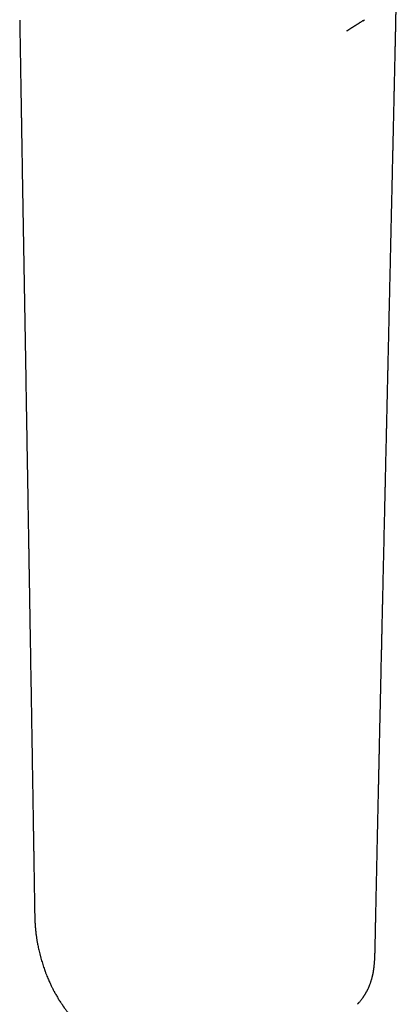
# Model space of a CAD drawing. Header units: millimetres. Extents: x 8 to 601, y 12 to 948.
# Tile 3 of 125: x 505 to 541, y 217 to 312. Entities that reach past the tile are written whole.
import ezdxf

# ---------------------------------------------------------------- set-up
doc = ezdxf.new("R2010")
doc.units = ezdxf.units.MM

msp = doc.modelspace()

# ---------------------------------------------------------------- linework, layer by layer
at = {"color": 7, "linetype": 'Continuous', "lineweight": 30}
for p, q in [((538.035, 311.568), (538.008, 311.551)), ((538.035, 311.567), (538.184, 311.659)), ((541.167, 310.518), (541.167, 310.511)), ((537.501, 217.392), (537.505, 217.396))]:
    msp.add_line(p, q, dxfattribs=at)
for points, knots in [([(541.169, 310.518), (541.169, 310.522), (541.171, 310.622), (541.175, 310.815), (541.181, 311.091), (541.187, 311.353), (541.191, 311.6), (541.195, 311.828), (541.198, 312.034), (541.201, 312.221), (541.204, 312.394), (541.206, 312.555), (541.209, 312.71), (541.212, 312.86), (541.215, 313.002), (541.217, 313.129), (541.22, 313.242), (541.223, 313.336), (541.225, 313.415), (541.227, 313.477), (541.229, 313.522), (541.23, 313.547), (541.23, 313.554)], [0, 0, 0, 0, 0.003925, 0.098559, 0.189016, 0.274752, 0.35575, 0.431933, 0.499198, 0.560184, 0.616788, 0.669799, 0.7191, 0.77073, 0.817595, 0.859694, 0.897032, 0.929622, 0.954328, 0.975347, 0.992719, 1, 1, 1, 1]), ([(505.178, 311.619), (505.18, 311.483), (505.186, 311.159), (505.194, 310.652), (505.203, 310.104), (505.212, 309.571), (505.221, 309.054), (505.229, 308.553), (505.237, 308.059), (505.246, 307.575), (505.253, 307.1), (505.261, 306.642), (505.268, 306.201), (505.275, 305.778), (505.282, 305.372), (505.289, 304.983), (505.295, 304.611), (505.301, 304.257), (505.307, 303.92), (505.312, 303.601), (505.317, 303.318), (505.321, 303.07), (505.325, 302.853), (505.328, 302.641), (505.332, 302.43), (505.336, 302.218), (505.344, 301.729), (505.357, 300.959), (505.375, 299.904), (505.393, 298.836), (505.411, 297.757), (505.478, 293.794), (505.595, 286.952), (505.712, 280.116), (505.779, 276.161), (505.798, 275.081), (505.816, 273.989), (505.834, 272.963), (505.85, 272.006), (505.865, 271.119), (505.88, 270.23), (505.894, 269.411), (505.907, 268.667), (505.918, 267.996), (505.93, 267.331), (505.941, 266.671), (505.952, 266.018), (505.962, 265.387), (505.973, 264.782), (505.982, 264.206), (505.992, 263.645), (506.001, 263.1), (506.009, 262.618), (506.016, 262.196), (506.023, 261.824), (506.029, 261.445), (506.036, 261.057), (506.042, 260.66), (506.049, 260.253), (506.056, 259.823), (506.064, 259.369), (506.072, 258.89), (506.08, 258.399), (506.089, 257.898), (506.101, 257.178), (506.116, 256.247), (506.135, 255.112), (506.154, 253.992), (506.172, 252.886), (506.208, 250.728), (506.268, 247.123), (506.328, 243.526), (506.369, 241.003), (506.386, 239.946), (506.404, 238.901), (506.422, 237.784), (506.436, 236.931), (506.445, 236.338), (506.45, 236.081), (506.454, 235.811), (506.459, 235.525), (506.464, 235.222), (506.469, 234.901), (506.474, 234.565), (506.48, 234.214), (506.486, 233.847), (506.492, 233.465), (506.499, 233.068), (506.505, 232.655), (506.512, 232.227), (506.519, 231.783), (506.527, 231.324), (506.535, 230.849), (506.543, 230.36), (506.55, 229.869), (506.558, 229.378), (506.566, 228.889), (506.574, 228.386), (506.583, 227.871), (506.591, 227.342), (506.597, 226.985), (506.6, 226.805)], [0, 0, 0, 0, 0.00482, 0.011467, 0.017931, 0.024212, 0.03031, 0.036223, 0.041952, 0.047756, 0.053357, 0.058754, 0.063949, 0.06894, 0.073727, 0.078311, 0.082691, 0.086867, 0.09084, 0.09461, 0.098176, 0.100835, 0.103369, 0.105854, 0.108346, 0.110844, 0.113348, 0.125636, 0.138077, 0.150671, 0.163418, 0.176253, 0.290856, 0.405458, 0.418065, 0.430774, 0.443649, 0.456692, 0.467058, 0.477527, 0.488062, 0.498509, 0.506478, 0.514385, 0.52223, 0.530012, 0.537733, 0.54534, 0.552325, 0.559124, 0.565737, 0.572166, 0.57841, 0.582756, 0.587111, 0.591575, 0.596149, 0.600832, 0.605625, 0.610528, 0.616047, 0.621698, 0.627482, 0.633398, 0.639408, 0.65296, 0.666339, 0.679544, 0.692575, 0.705446, 0.755885, 0.820078, 0.832671, 0.845134, 0.857449, 0.869615, 0.884667, 0.887596, 0.890597, 0.893772, 0.89712, 0.900717, 0.904496, 0.908455, 0.912597, 0.91692, 0.921424, 0.92611, 0.930978, 0.936027, 0.941257, 0.946669, 0.952261, 0.958035, 0.96399, 0.96961, 0.975382, 0.981307, 0.987383, 0.993611, 1, 1, 1, 1]), ([(537.007, 310.926), (537.012, 310.93), (537.023, 310.937), (537.045, 310.95), (537.07, 310.966), (537.101, 310.986), (537.135, 311.007), (537.168, 311.028), (537.196, 311.046), (537.22, 311.06), (537.238, 311.072), (537.252, 311.081), (537.264, 311.088), (537.278, 311.097), (537.296, 311.108), (537.321, 311.123), (537.352, 311.143), (537.39, 311.167), (537.434, 311.194), (537.484, 311.226), (537.541, 311.261), (537.603, 311.3), (537.672, 311.343), (537.747, 311.389), (537.829, 311.44), (537.916, 311.494), (537.977, 311.531), (538.008, 311.55)], [0, 0, 0, 0, 0.025155, 0.052864, 0.083173, 0.116116, 0.151685, 0.185459, 0.214374, 0.236612, 0.254768, 0.268841, 0.279008, 0.291036, 0.307721, 0.332334, 0.362962, 0.399604, 0.44226, 0.49093, 0.545614, 0.606312, 0.673023, 0.745747, 0.824485, 0.909236, 1, 1, 1, 1]), ([(536.499, 310.598), (536.499, 310.598), (536.499, 310.598), (536.501, 310.6), (536.506, 310.603), (536.512, 310.607), (536.517, 310.61), (536.519, 310.612), (536.522, 310.613), (536.524, 310.615), (536.527, 310.617), (536.531, 310.62), (536.536, 310.623), (536.541, 310.627), (536.546, 310.629), (536.549, 310.631), (536.553, 310.634), (536.557, 310.637), (536.561, 310.64), (536.566, 310.643), (536.571, 310.646), (536.575, 310.649), (536.579, 310.651), (536.583, 310.654), (536.589, 310.658), (536.6, 310.665), (536.614, 310.674), (536.629, 310.685), (536.645, 310.695), (536.662, 310.706), (536.681, 310.718), (536.698, 310.729), (536.716, 310.741), (536.733, 310.752), (536.75, 310.763), (536.769, 310.775), (536.788, 310.787), (536.808, 310.8), (536.825, 310.811), (536.838, 310.819), (536.848, 310.825), (536.856, 310.831), (536.864, 310.836), (536.873, 310.841), (536.883, 310.848), (536.894, 310.855), (536.903, 310.861), (536.911, 310.866), (536.918, 310.87), (536.926, 310.875), (536.934, 310.88), (536.945, 310.887), (536.957, 310.895), (536.971, 310.903), (536.986, 310.913), (536.998, 310.92), (537.004, 310.924)], [0, 0, 0, 0, 0.025955, 0.065708, 0.107576, 0.158269, 0.170289, 0.181583, 0.192855, 0.204075, 0.216108, 0.230785, 0.249073, 0.265956, 0.280585, 0.293843, 0.304644, 0.316762, 0.330318, 0.345211, 0.36018, 0.371907, 0.381578, 0.391171, 0.401197, 0.433995, 0.468478, 0.497379, 0.532948, 0.562516, 0.592766, 0.628651, 0.649205, 0.67641, 0.703892, 0.725549, 0.7539, 0.77897, 0.804944, 0.817181, 0.828879, 0.839312, 0.848015, 0.857326, 0.869025, 0.882529, 0.8937, 0.901885, 0.909095, 0.917312, 0.926544, 0.937444, 0.950459, 0.965589, 0.980381, 1, 1, 1, 1]), ([(539.21, 223.104), (539.212, 223.208), (539.216, 223.412), (539.223, 223.708), (539.229, 223.987), (539.234, 224.248), (539.239, 224.491), (539.244, 224.714), (539.248, 224.92), (539.252, 225.108), (539.256, 225.274), (539.259, 225.419), (539.262, 225.547), (539.264, 225.669), (539.267, 225.791), (539.27, 225.913), (539.272, 226.037), (539.275, 226.162), (539.28, 226.399), (539.287, 226.75), (539.297, 227.216), (539.307, 227.686), (539.316, 228.077), (539.322, 228.385), (539.327, 228.605), (539.332, 228.813), (539.336, 229.01), (539.34, 229.202), (539.344, 229.397), (539.349, 229.605), (539.354, 229.83), (539.359, 230.073), (539.364, 230.328), (539.37, 230.586), (539.375, 230.84), (539.381, 231.09), (539.39, 231.533), (539.404, 232.168), (539.422, 232.998), (539.44, 233.827), (539.458, 234.656), (539.476, 235.485), (539.494, 236.314), (539.509, 236.988), (539.52, 237.507), (539.528, 237.871), (539.536, 238.236), (539.545, 238.604), (539.553, 238.995), (539.562, 239.412), (539.57, 239.764), (539.576, 240.027), (539.58, 240.194), (539.583, 240.35), (539.586, 240.495), (539.589, 240.629), (539.592, 240.752), (539.594, 240.869), (539.597, 240.986), (539.6, 241.112), (539.603, 241.248), (539.606, 241.395), (539.61, 241.554), (539.614, 241.77), (539.62, 242.036), (539.627, 242.346), (539.634, 242.648), (539.643, 243.065), (539.655, 243.599), (539.669, 244.252), (539.684, 244.904), (539.698, 245.556), (539.713, 246.207), (539.727, 246.859), (539.761, 248.377), (539.793, 249.82), (539.824, 251.187), (539.834, 251.613), (539.843, 252.039), (539.853, 252.465), (539.862, 252.894), (539.871, 253.264), (539.878, 253.577), (539.884, 253.832), (539.889, 254.089), (539.895, 254.345), (539.901, 254.593), (539.906, 254.811), (539.91, 255), (539.914, 255.163), (539.917, 255.32), (539.921, 255.478), (539.924, 255.641), (539.929, 255.833), (539.934, 256.057), (539.939, 256.31), (539.945, 256.568), (539.951, 256.828), (539.957, 257.088), (539.963, 257.347), (539.969, 257.606), (539.978, 258.036), (539.992, 258.633), (540.009, 259.398), (540.026, 260.159), (540.044, 260.919), (540.061, 261.679), (540.08, 262.521), (540.101, 263.444), (540.118, 264.216), (540.131, 264.752), (540.137, 265.049), (540.144, 265.334), (540.15, 265.611), (540.157, 265.907), (540.164, 266.235), (540.173, 266.6), (540.181, 266.984), (540.191, 267.384), (540.2, 267.797), (540.214, 268.405), (540.232, 269.209), (540.255, 270.206), (540.278, 271.203), (540.296, 271.996), (540.309, 272.583), (540.318, 272.963), (540.326, 273.331), (540.334, 273.666), (540.341, 273.968), (540.347, 274.238), (540.353, 274.494), (540.358, 274.741), (540.364, 274.986), (540.37, 275.253), (540.377, 275.55), (540.384, 275.876), (540.392, 276.219), (540.401, 276.601), (540.41, 277.019), (540.42, 277.468), (540.431, 277.915), (540.441, 278.358), (540.451, 278.796), (540.469, 279.582), (540.495, 280.716), (540.528, 282.199), (540.562, 283.681), (540.596, 285.162), (540.63, 286.644), (540.663, 288.126), (540.69, 289.294), (540.709, 290.149), (540.722, 290.694), (540.734, 291.248), (540.747, 291.816), (540.761, 292.401), (540.772, 292.906), (540.782, 293.325), (540.789, 293.652), (540.796, 293.972), (540.803, 294.278), (540.81, 294.564), (540.816, 294.83), (540.821, 295.076), (540.826, 295.304), (540.832, 295.54), (540.838, 295.796), (540.844, 296.082), (540.851, 296.383), (540.858, 296.7), (540.866, 297.033), (540.873, 297.38), (540.881, 297.733), (540.889, 298.089), (540.898, 298.448), (540.906, 298.815), (540.914, 299.186), (540.922, 299.553), (540.932, 299.977), (540.943, 300.456), (540.955, 300.987), (540.967, 301.507), (540.978, 302.013), (540.989, 302.521), (541.001, 303.028), (541.01, 303.423), (541.016, 303.694), (541.019, 303.848), (541.023, 303.999), (541.026, 304.152), (541.03, 304.313), (541.034, 304.491), (541.038, 304.687), (541.043, 304.899), (541.048, 305.127), (541.053, 305.371), (541.059, 305.625), (541.065, 305.89), (541.071, 306.164), (541.078, 306.451), (541.084, 306.753), (541.091, 307.07), (541.099, 307.4), (541.106, 307.745), (541.114, 308.103), (541.123, 308.476), (541.131, 308.86), (541.14, 309.257), (541.149, 309.664), (541.159, 310.085), (541.165, 310.37), (541.168, 310.515)], [0, 0, 0, 0, 0.0035954, 0.0069892, 0.0101816, 0.0131724, 0.0159617, 0.0185051, 0.0208541, 0.0230087, 0.0249689, 0.0265549, 0.0279872, 0.0293676, 0.0307604, 0.0321655, 0.0335831, 0.035013, 0.0364554, 0.0417077, 0.0470801, 0.0524674, 0.0578634, 0.0605202, 0.0630427, 0.0654281, 0.0676764, 0.0698007, 0.0720133, 0.0743879, 0.0769245, 0.0797556, 0.0827371, 0.0856985, 0.0886107, 0.0914736, 0.0942873, 0.103815, 0.1133048, 0.1227946, 0.1322842, 0.1417737, 0.1512632, 0.1607525, 0.1649187, 0.1690848, 0.1732509, 0.1774283, 0.1817336, 0.186653, 0.1917647, 0.193797, 0.1957109, 0.1974931, 0.1991436, 0.2006888, 0.2020975, 0.2033723, 0.2046822, 0.2061288, 0.2076825, 0.2093679, 0.2111852, 0.2131342, 0.2167711, 0.2203221, 0.2237784, 0.2271401, 0.2346486, 0.2421054, 0.2495621, 0.2570187, 0.2644753, 0.2719318, 0.2793883, 0.3165883, 0.3214596, 0.3263309, 0.3312021, 0.3360733, 0.3409478, 0.3459298, 0.3487883, 0.3516961, 0.3546531, 0.3576389, 0.3604845, 0.3631522, 0.3651235, 0.3669851, 0.3687395, 0.3705156, 0.3723846, 0.3743466, 0.3771197, 0.3800529, 0.3830276, 0.3859995, 0.3889687, 0.3919353, 0.3948989, 0.3978504, 0.4066904, 0.4154015, 0.4240994, 0.4327974, 0.4414953, 0.4501931, 0.4616742, 0.4731545, 0.4766825, 0.4800791, 0.483344, 0.4864774, 0.4895623, 0.4935255, 0.497702, 0.5020919, 0.5066952, 0.5114533, 0.5162344, 0.5275757, 0.5390171, 0.5504617, 0.5617872, 0.5662038, 0.5705953, 0.5748265, 0.578844, 0.5820853, 0.5851728, 0.5881066, 0.5908866, 0.5936355, 0.5965125, 0.6000686, 0.6038035, 0.6077171, 0.6118096, 0.6169122, 0.6220787, 0.6271942, 0.6322585, 0.6372719, 0.6422341, 0.6592213, 0.6761662, 0.6931109, 0.7100554, 0.7269997, 0.7439438, 0.7608877, 0.7670869, 0.773286, 0.7795787, 0.7860724, 0.7927674, 0.7996637, 0.8033861, 0.8071646, 0.8108747, 0.8143723, 0.8176573, 0.8206767, 0.823491, 0.8261002, 0.8285044, 0.8315952, 0.8348647, 0.8383127, 0.8419392, 0.8457415, 0.8497185, 0.8538703, 0.8578296, 0.8619357, 0.8661845, 0.8704407, 0.8746394, 0.8787805, 0.8849939, 0.891073, 0.8970178, 0.9028175, 0.9084458, 0.9144374, 0.9202201, 0.9219944, 0.923748, 0.925481, 0.9271934, 0.9289706, 0.9310323, 0.9332761, 0.935702, 0.93831, 0.9411, 0.9440721, 0.9470412, 0.9501721, 0.9534648, 0.9569195, 0.960536, 0.9643143, 0.9682545, 0.9723566, 0.9766205, 0.9810462, 0.9855505, 0.9902109, 0.9950274, 1, 1, 1, 1]), ([(506.6, 226.804), (506.601, 226.735), (506.603, 226.603), (506.606, 226.414), (506.609, 226.243), (506.612, 226.089), (506.615, 225.953), (506.619, 225.833), (506.622, 225.73), (506.625, 225.644), (506.627, 225.578), (506.629, 225.529), (506.631, 225.486), (506.633, 225.438), (506.636, 225.378), (506.64, 225.277), (506.647, 225.147), (506.657, 224.998), (506.665, 224.881), (506.671, 224.793), (506.676, 224.731), (506.681, 224.675), (506.685, 224.623), (506.69, 224.569), (506.696, 224.506), (506.704, 224.43), (506.713, 224.345), (506.727, 224.218), (506.746, 224.059), (506.771, 223.876), (506.796, 223.711), (506.82, 223.557), (506.847, 223.399), (506.878, 223.227), (506.915, 223.034), (506.958, 222.822), (507.009, 222.59), (507.068, 222.34), (507.136, 222.073), (507.206, 221.813), (507.278, 221.563), (507.35, 221.325), (507.427, 221.083), (507.507, 220.845), (507.593, 220.6), (507.685, 220.353), (507.781, 220.107), (507.874, 219.881), (507.962, 219.675), (508.045, 219.49), (508.121, 219.325), (508.19, 219.18), (508.252, 219.054), (508.316, 218.926), (508.384, 218.795), (508.441, 218.688), (508.478, 218.619), (508.501, 218.577), (508.527, 218.528), (508.561, 218.467), (508.616, 218.368), (508.69, 218.238), (508.781, 218.081), (508.875, 217.924), (508.973, 217.765), (509.061, 217.627), (509.137, 217.51), (509.199, 217.418), (509.256, 217.334), (509.304, 217.265), (509.338, 217.215), (509.362, 217.182), (509.38, 217.156), (509.4, 217.129), (509.423, 217.096), (509.457, 217.049), (509.504, 216.986), (509.564, 216.905), (509.634, 216.815), (509.71, 216.718), (509.791, 216.618), (509.865, 216.529), (509.933, 216.448), (509.993, 216.378), (510.056, 216.306), (510.12, 216.234), (510.186, 216.161), (510.254, 216.087), (510.319, 216.017), (510.379, 215.954), (510.429, 215.902), (510.469, 215.862), (510.498, 215.831), (510.524, 215.805), (510.554, 215.775), (510.594, 215.735), (510.646, 215.683), (510.711, 215.619), (510.786, 215.547), (510.867, 215.471), (510.974, 215.37), (511.105, 215.25), (511.242, 215.128), (511.357, 215.028), (511.449, 214.949), (511.532, 214.878), (511.601, 214.82), (511.655, 214.775), (511.701, 214.737), (511.749, 214.698), (511.81, 214.648), (511.885, 214.588), (511.971, 214.519), (512.06, 214.449), (512.149, 214.38), (512.237, 214.313), (512.316, 214.252), (512.386, 214.199), (512.445, 214.155), (512.501, 214.113), (512.56, 214.07), (512.625, 214.022), (512.698, 213.969), (512.778, 213.91), (512.863, 213.849), (512.951, 213.787), (513.038, 213.725), (513.123, 213.666), (513.202, 213.611), (513.273, 213.561), (513.338, 213.517), (513.403, 213.472), (513.474, 213.424), (513.565, 213.363), (513.671, 213.292), (513.788, 213.215), (513.928, 213.124), (514.086, 213.022), (514.261, 212.912), (514.43, 212.807), (514.592, 212.709), (514.753, 212.612), (514.914, 212.518), (515.079, 212.423), (515.24, 212.332), (515.392, 212.248), (515.535, 212.169), (515.672, 212.095), (515.805, 212.025), (515.921, 211.965), (516.024, 211.911), (516.12, 211.862), (516.229, 211.807), (516.349, 211.747), (516.482, 211.681), (516.608, 211.62), (516.72, 211.566), (516.81, 211.523), (516.89, 211.485), (516.96, 211.452), (517.018, 211.425), (517.066, 211.403), (517.101, 211.387), (517.12, 211.378), (517.126, 211.375)], [0, 0, 0, 0, 0.011195, 0.021374, 0.030568, 0.038791, 0.046059, 0.05238, 0.057908, 0.062407, 0.065863, 0.06827, 0.070032, 0.072464, 0.075566, 0.079263, 0.087715, 0.095199, 0.101692, 0.105119, 0.108195, 0.11092, 0.113289, 0.115777, 0.11883, 0.122516, 0.126787, 0.131105, 0.1408, 0.14954, 0.15729, 0.164168, 0.171456, 0.179607, 0.188608, 0.198636, 0.209527, 0.221276, 0.233857, 0.247127, 0.258017, 0.269312, 0.281013, 0.292609, 0.303549, 0.316601, 0.328742, 0.340015, 0.350391, 0.359853, 0.368252, 0.37576, 0.382366, 0.38806, 0.395938, 0.403019, 0.40508, 0.407083, 0.409601, 0.412893, 0.416944, 0.425432, 0.43401, 0.442593, 0.451391, 0.460628, 0.465995, 0.471502, 0.476597, 0.480661, 0.483694, 0.485356, 0.486647, 0.488265, 0.490247, 0.492593, 0.496757, 0.501716, 0.507441, 0.513649, 0.519944, 0.526441, 0.531008, 0.535684, 0.540459, 0.545327, 0.550302, 0.555389, 0.560491, 0.564924, 0.568705, 0.571597, 0.573594, 0.57521, 0.577348, 0.580029, 0.583967, 0.588696, 0.594225, 0.600141, 0.605976, 0.617196, 0.628084, 0.634833, 0.641378, 0.64722, 0.652226, 0.655567, 0.658446, 0.661687, 0.665552, 0.670973, 0.677044, 0.683108, 0.689126, 0.6951, 0.700844, 0.705301, 0.70923, 0.712723, 0.716559, 0.720921, 0.725815, 0.731136, 0.736988, 0.742791, 0.748544, 0.754231, 0.759477, 0.76412, 0.768157, 0.77217, 0.776813, 0.782087, 0.789736, 0.797284, 0.804616, 0.816539, 0.827381, 0.837676, 0.848405, 0.857581, 0.867576, 0.878079, 0.887904, 0.897088, 0.905653, 0.913911, 0.921892, 0.929631, 0.934719, 0.940452, 0.946895, 0.95405, 0.961921, 0.970511, 0.976407, 0.981712, 0.9864, 0.990469, 0.993913, 0.996685, 0.998853, 1, 1, 1, 1]), ([(537.505, 217.393), (537.526, 217.416), (537.564, 217.458), (537.614, 217.514), (537.653, 217.559), (537.701, 217.614), (537.757, 217.68), (537.827, 217.765), (537.896, 217.852), (537.974, 217.953), (538.038, 218.041), (538.087, 218.111), (538.12, 218.159), (538.149, 218.202), (538.175, 218.241), (538.2, 218.28), (538.226, 218.322), (538.256, 218.37), (538.288, 218.422), (538.317, 218.471), (538.34, 218.512), (538.361, 218.548), (538.381, 218.585), (538.411, 218.639), (538.444, 218.702), (538.478, 218.769), (538.507, 218.827), (538.538, 218.89), (538.569, 218.958), (538.6, 219.028), (538.636, 219.11), (538.672, 219.199), (538.713, 219.303), (538.751, 219.406), (538.788, 219.512), (538.823, 219.62), (538.853, 219.716), (538.882, 219.818), (538.906, 219.903), (538.926, 219.981), (538.94, 220.037), (538.951, 220.084), (538.962, 220.13), (538.974, 220.183), (538.987, 220.243), (538.999, 220.302), (539.01, 220.356), (539.021, 220.411), (539.032, 220.474), (539.044, 220.54), (539.054, 220.602), (539.063, 220.658), (539.072, 220.723), (539.083, 220.798), (539.094, 220.879), (539.103, 220.958), (539.113, 221.042), (539.122, 221.133), (539.131, 221.225), (539.139, 221.313), (539.145, 221.397), (539.152, 221.481), (539.158, 221.569), (539.164, 221.666), (539.169, 221.766), (539.174, 221.862), (539.178, 221.938), (539.18, 221.996), (539.182, 222.044), (539.184, 222.1), (539.187, 222.167), (539.189, 222.245), (539.192, 222.341), (539.196, 222.457), (539.199, 222.595), (539.203, 222.75), (539.206, 222.921), (539.209, 223.04), (539.21, 223.103)], [0, 0, 0, 0, 0.013674, 0.024546, 0.032737, 0.039001, 0.055715, 0.069756, 0.086085, 0.104996, 0.125202, 0.135149, 0.143999, 0.151907, 0.159037, 0.165978, 0.173205, 0.182287, 0.192767, 0.202163, 0.209291, 0.215577, 0.221717, 0.229602, 0.245466, 0.256735, 0.266013, 0.277142, 0.291565, 0.302913, 0.314867, 0.33589, 0.35065, 0.369971, 0.39094, 0.406523, 0.426926, 0.441202, 0.460168, 0.471152, 0.481497, 0.488496, 0.495435, 0.504822, 0.515952, 0.525901, 0.534346, 0.543066, 0.553969, 0.565858, 0.576117, 0.58475, 0.593518, 0.608422, 0.622158, 0.633959, 0.647814, 0.664128, 0.679924, 0.693961, 0.70832, 0.721781, 0.73631, 0.752991, 0.770903, 0.78717, 0.80159, 0.809153, 0.816805, 0.826347, 0.837854, 0.851319, 0.866734, 0.887793, 0.911641, 0.938277, 0.967719, 1, 1, 1, 1])]:
    msp.add_open_spline(points, degree=3, knots=knots, dxfattribs=at)

doc.saveas('drawing.dxf')
